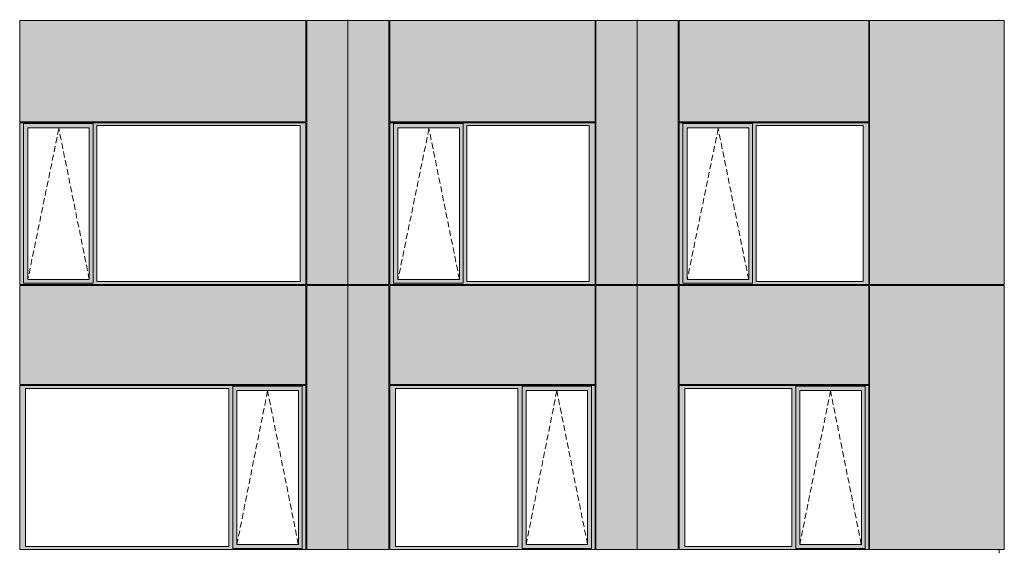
# Model space of a CAD drawing. Header units: millimetres. Extents: x 169383 to 755273, y -3871 to 302042.
# Tile 39 of 61: x 206035 to 217757, y 67626 to 73948. Entities that reach past the tile are written whole.
import ezdxf

# ---------------------------------------------------------------- set-up
doc = ezdxf.new("R2010")
doc.units = ezdxf.units.MM
doc.header["$MEASUREMENT"] = 0
doc.linetypes.add('OO_EOIAAY', pattern=[105.833361, 70.555568, -35.277793])
doc.layers.add('0_Ном._пера__1', color=7, linetype='Continuous', lineweight=0)
doc.layers.add('0_Ном._пера__120', color=7, linetype='Continuous', lineweight=0)
doc.layers.add('АР-Стены_внешние_.АР_Ном._пера__214', color=7, linetype='Continuous', lineweight=0, true_color=0xe2eaf1)

msp = doc.modelspace()

# ---------------------------------------------------------------- hatches: boundary and pattern name
at = {"layer": '0_Ном._пера__1', "linetype": 'Continuous', "lineweight": 0, "true_color": 0x000000}
for points in [[(206034.683, 72688.419), (206078.841, 72688.419), (206078.841, 72713.419), (209431.64, 72713.419), (209431.64, 72723.419), (206034.683, 72723.419)], [(206078.841, 70833.418), (206078.841, 72688.419), (206034.683, 72688.419), (206034.683, 70833.418)], [(206078.841, 72713.419), (206078.841, 72663.419), (206132.719, 72663.419), (206863.777, 72663.419), (206908.027, 72663.419), (206908.027, 72713.419)], [(209431.64, 72713.419), (206908.027, 72713.419), (206908.027, 72688.419), (206952.185, 72688.419), (209372.685, 72688.419), (209441.375, 72688.419), (209441.375, 72723.419), (209431.64, 72723.419)], [(206908.027, 72688.419), (206908.027, 70833.418), (206952.185, 70833.418), (206952.185, 72688.419)], [(209372.685, 70833.418), (209441.375, 70833.418), (209441.375, 72688.419), (209372.685, 72688.419)], [(210441.375, 72688.419), (210485.533, 72688.419), (210485.533, 72713.419), (212874.899, 72713.419), (212874.899, 72723.419), (210441.375, 72723.419)], [(210485.533, 70833.418), (210485.533, 72688.419), (210441.375, 72688.419), (210441.375, 70833.418)], [(210485.533, 72713.419), (210485.533, 72663.419), (210539.411, 72663.419), (211270.468, 72663.419), (211314.718, 72663.419), (211314.718, 72713.419)], [(212874.899, 72713.419), (211314.718, 72713.419), (211314.718, 72688.419), (211358.876, 72688.419), (212815.944, 72688.419), (212884.634, 72688.419), (212884.634, 72723.419), (212874.899, 72723.419)], [(211314.718, 72688.419), (211314.718, 70833.418), (211358.876, 70833.418), (211358.876, 72688.419)], [(212815.944, 70833.418), (212884.634, 70833.418), (212884.634, 72688.419), (212815.944, 72688.419)], [(213884.634, 72688.419), (213928.792, 72688.419), (213928.792, 72713.419), (216133.664, 72713.419), (216133.664, 72723.419), (213884.634, 72723.419)], [(213928.792, 70833.418), (213928.792, 72688.419), (213884.634, 72688.419), (213884.634, 70833.418)], [(213928.792, 72713.419), (213928.792, 72663.419), (213982.671, 72663.419), (214713.728, 72663.419), (214757.978, 72663.419), (214757.978, 72713.419)], [(216133.664, 72713.419), (214757.978, 72713.419), (214757.978, 72688.419), (214802.136, 72688.419), (216074.709, 72688.419), (216143.399, 72688.419), (216143.399, 72723.419), (216133.664, 72723.419)], [(214757.978, 72688.419), (214757.978, 70833.418), (214802.136, 70833.418), (214802.136, 72688.419)], [(216074.709, 70833.418), (216143.399, 70833.418), (216143.399, 72688.419), (216074.709, 72688.419)], [(206078.841, 72663.419), (206078.841, 70858.418), (206131.756, 70858.418), (206131.756, 72663.419)], [(206863.777, 70858.418), (206908.027, 70858.418), (206908.027, 72663.419), (206863.777, 72663.419)], [(210485.533, 72663.419), (210485.533, 70858.418), (210538.448, 70858.418), (210538.448, 72663.419)], [(211270.468, 70858.418), (211314.718, 70858.418), (211314.718, 72663.419), (211270.468, 72663.419)], [(213928.792, 72663.419), (213928.792, 70858.418), (213981.708, 70858.418), (213981.708, 72663.419)], [(214713.728, 70858.418), (214757.978, 70858.418), (214757.978, 72663.419), (214713.728, 72663.419)], [(206078.841, 70833.418), (206034.683, 70833.418), (206034.683, 70798.418), (209441.375, 70798.418), (209441.375, 70833.418), (209372.685, 70833.418), (206952.185, 70833.418), (206908.027, 70833.418), (206908.027, 70808.418), (206078.841, 70808.418)], [(206078.841, 70808.418), (206908.027, 70808.418), (206908.027, 70858.418), (206863.777, 70858.418), (206132.719, 70858.418), (206078.841, 70858.418)], [(210485.533, 70833.418), (210441.375, 70833.418), (210441.375, 70798.418), (212884.634, 70798.418), (212884.634, 70833.418), (212815.944, 70833.418), (211358.876, 70833.418), (211314.718, 70833.418), (211314.718, 70808.418), (210485.533, 70808.418)], [(210485.533, 70808.418), (211314.718, 70808.418), (211314.718, 70858.418), (211270.468, 70858.418), (210539.411, 70858.418), (210485.533, 70858.418)], [(213928.792, 70833.418), (213884.634, 70833.418), (213884.634, 70798.418), (216143.399, 70798.418), (216143.399, 70833.418), (216074.709, 70833.418), (214802.136, 70833.418), (214757.978, 70833.418), (214757.978, 70808.418), (213928.792, 70808.418)], [(213928.792, 70808.418), (214757.978, 70808.418), (214757.978, 70858.418), (214713.728, 70858.418), (213982.671, 70858.418), (213928.792, 70858.418)], [(206034.683, 69598.419), (206034.683, 69563.419), (206103.373, 69563.419), (208523.873, 69563.419), (208572.845, 69563.419), (208572.845, 69588.419), (209397.217, 69588.419), (209397.217, 69563.419), (209441.375, 69563.419), (209441.375, 69598.419)], [(206103.373, 67683.425), (206103.373, 69563.419), (206034.683, 69563.419), (206034.683, 67683.425)], [(208572.845, 69563.419), (208523.873, 69563.419), (208523.873, 67683.425), (208572.845, 67683.425)], [(208572.845, 69588.419), (208572.845, 69538.419), (208621.909, 69538.419), (209352.967, 69538.419), (209397.217, 69538.419), (209397.217, 69588.419)], [(208572.845, 67708.425), (208620.947, 67708.425), (208620.947, 69538.419), (208572.845, 69538.419)], [(209352.967, 69538.419), (209352.967, 67708.425), (209397.217, 67708.425), (209397.217, 69538.419)], [(209397.217, 67683.425), (209441.375, 67683.425), (209441.375, 69563.419), (209397.217, 69563.419)], [(210441.375, 69598.419), (210441.375, 69563.419), (210510.065, 69563.419), (211967.133, 69563.419), (212016.105, 69563.419), (212016.105, 69588.419), (212840.477, 69588.419), (212840.477, 69563.419), (212884.634, 69563.419), (212884.634, 69598.419)], [(210510.065, 67683.425), (210510.065, 69563.419), (210441.375, 69563.419), (210441.375, 67683.425)], [(212016.105, 69563.419), (211967.133, 69563.419), (211967.133, 67683.425), (212016.105, 67683.425)], [(212016.105, 69588.419), (212016.105, 69538.419), (212065.169, 69538.419), (212796.226, 69538.419), (212840.477, 69538.419), (212840.477, 69588.419)], [(212016.105, 67708.425), (212064.206, 67708.425), (212064.206, 69538.419), (212016.105, 69538.419)], [(212796.226, 69538.419), (212796.226, 67708.425), (212840.477, 67708.425), (212840.477, 69538.419)], [(212840.477, 67683.425), (212884.634, 67683.425), (212884.634, 69563.419), (212840.477, 69563.419)], [(213884.634, 69598.419), (213884.634, 69563.419), (213953.324, 69563.419), (215225.898, 69563.419), (215274.869, 69563.419), (215274.869, 69588.419), (216099.241, 69588.419), (216099.241, 69563.419), (216143.399, 69563.419), (216143.399, 69598.419)], [(213953.324, 67683.425), (213953.324, 69563.419), (213884.634, 69563.419), (213884.634, 67683.425)], [(215274.869, 69563.419), (215225.898, 69563.419), (215225.898, 67683.425), (215274.869, 67683.425)], [(215274.869, 69588.419), (215274.869, 69538.419), (215323.934, 69538.419), (216054.991, 69538.419), (216099.241, 69538.419), (216099.241, 69588.419)], [(215274.869, 67708.425), (215322.971, 67708.425), (215322.971, 69538.419), (215274.869, 69538.419)], [(216054.991, 69538.419), (216054.991, 67708.425), (216099.241, 67708.425), (216099.241, 69538.419)], [(216099.241, 67683.425), (216143.399, 67683.425), (216143.399, 69563.419), (216099.241, 69563.419)], [(206103.373, 67683.425), (206034.683, 67683.425), (206034.683, 67648.425), (209441.375, 67648.425), (209441.375, 67683.425), (209397.217, 67683.425), (209397.217, 67658.425), (208572.845, 67658.425), (208572.845, 67683.425), (208523.873, 67683.425)], [(208572.845, 67708.425), (208572.845, 67658.425), (209397.217, 67658.425), (209397.217, 67708.425), (209352.967, 67708.425), (208621.909, 67708.425)], [(210510.065, 67683.425), (210441.375, 67683.425), (210441.375, 67648.425), (212884.634, 67648.425), (212884.634, 67683.425), (212840.477, 67683.425), (212840.477, 67658.425), (212016.105, 67658.425), (212016.105, 67683.425), (211967.133, 67683.425)], [(212016.105, 67708.425), (212016.105, 67658.425), (212840.477, 67658.425), (212840.477, 67708.425), (212796.226, 67708.425), (212065.169, 67708.425)], [(213953.324, 67683.425), (213884.634, 67683.425), (213884.634, 67648.425), (216143.399, 67648.425), (216143.399, 67683.425), (216099.241, 67683.425), (216099.241, 67658.425), (215274.869, 67658.425), (215274.869, 67683.425), (215225.898, 67683.425)], [(215274.869, 67708.425), (215274.869, 67658.425), (216099.241, 67658.425), (216099.241, 67708.425), (216054.991, 67708.425), (215323.934, 67708.425)]]:
    msp.add_hatch(color=18, dxfattribs=at).paths.add_polyline_path(points)
at = {"layer": 'АР-Стены_внешние_.АР_Ном._пера__214', "linetype": 'Continuous', "lineweight": 0, "true_color": 0xe5e8eb}
for points in [[(206034.683, 73938.676), (206034.683, 72733.419), (209441.374, 72733.419), (209441.374, 73938.676)], [(209941.375, 73938.676), (209451.375, 73938.676), (209451.375, 70798.419), (209941.375, 70798.419)], [(210431.375, 73938.676), (209941.375, 73938.676), (209941.375, 70798.419), (210431.375, 70798.419)], [(210441.375, 73938.676), (210441.375, 72733.419), (212884.634, 72733.419), (212884.634, 73938.676)], [(213384.634, 73938.676), (212894.634, 73938.676), (212894.634, 70798.419), (213384.634, 70798.419)], [(213874.634, 73938.676), (213384.634, 73938.676), (213384.634, 70798.419), (213874.634, 70798.419)], [(213884.634, 73938.676), (213884.634, 72733.419), (216143.398, 72733.419), (216143.398, 73938.676)], [(217756.898, 70798.419), (217756.898, 73938.676), (216153.399, 73938.676), (216153.399, 70798.419)], [(206034.683, 70788.418), (206034.683, 69608.419), (209441.375, 69608.419), (209441.375, 70788.418)], [(209451.375, 69598.419), (209451.375, 67648.425), (209941.375, 67648.425), (209941.375, 70788.418), (209451.375, 70788.418)], [(209941.375, 70788.418), (209941.375, 67648.425), (210431.375, 67648.425), (210431.375, 70788.418)], [(210441.375, 70788.418), (210441.375, 69608.419), (212884.634, 69608.419), (212884.634, 70788.418)], [(212894.634, 69598.419), (212894.634, 67648.425), (213384.634, 67648.425), (213384.634, 70788.418), (212894.634, 70788.418)], [(213384.634, 70788.418), (213384.634, 67648.425), (213874.634, 67648.425), (213874.634, 70788.418)], [(213884.634, 70788.418), (213884.634, 69608.419), (216143.399, 69608.419), (216143.399, 70788.418)], [(216153.399, 69598.419), (216153.399, 67648.425), (217756.898, 67648.425), (217756.898, 70788.418), (216153.399, 70788.418)]]:
    msp.add_hatch(color=254, dxfattribs=at).paths.add_polyline_path(points)

# ---------------------------------------------------------------- linework, layer by layer
at = {"layer": '0_Ном._пера__120', "color": 7, "linetype": 'Continuous', "lineweight": 0}
for p, q in [((206034.683, 72733.419), (206034.683, 73938.676)), ((209441.374, 73938.676), (206034.683, 73938.676)), ((209441.374, 72733.419), (209441.374, 73938.676)), ((209451.375, 73938.676), (209451.375, 70798.419)), ((209941.375, 73938.676), (209451.375, 73938.676)), ((209941.375, 70788.418), (209941.375, 73948.168)), ((210431.375, 73938.676), (209941.375, 73938.676)), ((209941.375, 70789.621), (209941.375, 73938.676)), ((210431.375, 70798.419), (210431.375, 73938.676)), ((210441.375, 72733.419), (210441.375, 73938.676)), ((212884.634, 73938.676), (210441.375, 73938.676)), ((212884.634, 72733.419), (212884.634, 73938.676)), ((212894.634, 73938.676), (212894.634, 70798.419)), ((213384.634, 73938.676), (212894.634, 73938.676)), ((213384.634, 70788.418), (213384.634, 73945.705)), ((213874.634, 73938.676), (213384.634, 73938.676)), ((213874.634, 70798.419), (213874.634, 73938.676)), ((213884.634, 72733.419), (213884.634, 73938.676)), ((216143.398, 73938.676), (213884.634, 73938.676)), ((216143.398, 72733.419), (216143.398, 73938.676)), ((217756.898, 73938.676), (216153.399, 73938.676)), ((216153.399, 73938.676), (216153.399, 70798.419)), ((217694.726, 73948.168), (217694.726, 73938.676)), ((217756.898, 70798.419), (217756.898, 73938.676)), ((209441.374, 72733.419), (206034.683, 72733.419)), ((209441.375, 72723.419), (206034.683, 72723.419)), ((206044.587, 72723.419), (206034.683, 72723.419)), ((206034.683, 72723.419), (206034.683, 72688.419)), ((206034.683, 72688.419), (206034.683, 70833.418)), ((206078.841, 72688.419), (206078.841, 72713.419)), ((206078.841, 72713.419), (206908.027, 72713.419)), ((206078.841, 72688.419), (206078.841, 70812.993)), ((206908.027, 72713.419), (206908.027, 72688.419)), ((206908.027, 72688.419), (206908.027, 70833.418)), ((206952.185, 70833.418), (206952.185, 72688.419)), ((206952.185, 72688.419), (209372.685, 72688.419)), ((209372.685, 72688.419), (209372.685, 70833.418)), ((209441.375, 72688.419), (209441.375, 72723.419)), ((209441.375, 70833.418), (209441.375, 72688.419)), ((212884.634, 72733.419), (210441.375, 72733.419)), ((212884.634, 72723.419), (210441.375, 72723.419)), ((210451.279, 72723.419), (210441.375, 72723.419)), ((210441.375, 72723.419), (210441.375, 72688.419)), ((210441.375, 72688.419), (210441.375, 70833.418)), ((210485.533, 72688.419), (210485.533, 72713.419)), ((210485.533, 72713.419), (211314.718, 72713.419)), ((210485.533, 72688.419), (210485.533, 70812.993)), ((211314.718, 72713.419), (211314.718, 72688.419)), ((211314.718, 72688.419), (211314.718, 70833.418)), ((211358.876, 70833.418), (211358.876, 72688.419)), ((211358.876, 72688.419), (212815.944, 72688.419)), ((212815.944, 72688.419), (212815.944, 70833.418)), ((212884.634, 72688.419), (212884.634, 72723.419)), ((212884.634, 70833.418), (212884.634, 72688.419)), ((216143.398, 72733.419), (213884.634, 72733.419)), ((216143.399, 72723.419), (213884.634, 72723.419)), ((213894.539, 72723.419), (213884.634, 72723.419)), ((213884.634, 72723.419), (213884.634, 72688.419)), ((213884.634, 72688.419), (213884.634, 70833.418)), ((213928.792, 72688.419), (213928.792, 72713.419)), ((213928.792, 72713.419), (214757.978, 72713.419)), ((213928.792, 72688.419), (213928.792, 70812.993)), ((214757.978, 72713.419), (214757.978, 72688.419)), ((214757.978, 72688.419), (214757.978, 70833.418)), ((214802.136, 70833.418), (214802.136, 72688.419)), ((214802.136, 72688.419), (216074.709, 72688.419)), ((216074.709, 72688.419), (216074.709, 70833.418)), ((216143.399, 72688.419), (216143.399, 72723.419)), ((216143.399, 70833.418), (216143.399, 72688.419)), ((206862.814, 72663.419), (206131.756, 72663.419)), ((206131.756, 72663.419), (206131.756, 70858.418)), ((206862.814, 72663.419), (206863.777, 72663.419)), ((206863.777, 72663.419), (206863.777, 70858.418)), ((211269.505, 72663.419), (210538.448, 72663.419)), ((210538.448, 72663.419), (210538.448, 70858.418)), ((211269.505, 72663.419), (211270.468, 72663.419)), ((211270.468, 72663.419), (211270.468, 70858.418)), ((214712.765, 72663.419), (213981.708, 72663.419)), ((213981.708, 72663.419), (213981.708, 70858.418)), ((214712.765, 72663.419), (214713.728, 72663.419)), ((214713.728, 72663.419), (214713.728, 70858.418)), ((206034.683, 70833.418), (206034.683, 70798.418)), ((206908.027, 70812.993), (206078.841, 70812.993)), ((206131.756, 70858.418), (206862.814, 70858.418)), ((206863.777, 70858.418), (206862.814, 70858.418)), ((206908.027, 70833.418), (206908.027, 70812.993)), ((209372.685, 70833.418), (206952.185, 70833.418)), ((209441.375, 70798.418), (209441.375, 70833.418)), ((210441.375, 70833.418), (210441.375, 70798.418)), ((211314.718, 70812.993), (210485.533, 70812.993)), ((210538.448, 70858.418), (211269.505, 70858.418)), ((211270.468, 70858.418), (211269.505, 70858.418)), ((211314.718, 70833.418), (211314.718, 70812.993)), ((212815.944, 70833.418), (211358.876, 70833.418)), ((212884.634, 70798.418), (212884.634, 70833.418)), ((213884.634, 70833.418), (213884.634, 70798.418)), ((214757.978, 70812.993), (213928.792, 70812.993)), ((213981.708, 70858.418), (214712.765, 70858.418)), ((214713.728, 70858.418), (214712.765, 70858.418)), ((214757.978, 70833.418), (214757.978, 70812.993)), ((216074.709, 70833.418), (214802.136, 70833.418)), ((216143.399, 70798.418), (216143.399, 70833.418)), ((206044.311, 70798.419), (206034.683, 70798.419)), ((206034.683, 70798.418), (206044.508, 70798.418)), ((206034.683, 69608.419), (206034.683, 70788.418)), ((206034.683, 70788.418), (209441.375, 70788.418)), ((206044.508, 70798.418), (209431.56, 70798.418)), ((209431.56, 70798.418), (209441.375, 70798.418)), ((209441.375, 69608.419), (209441.375, 70788.418)), ((209941.375, 70798.419), (209451.375, 70798.419)), ((209451.375, 70788.418), (209451.375, 67648.425)), ((209451.375, 70788.418), (210431.375, 70788.418)), ((210431.375, 70798.419), (209941.375, 70798.419)), ((209941.375, 70788.418), (209941.375, 67648.425)), ((210431.375, 67648.425), (210431.375, 70788.418)), ((210451.003, 70798.419), (210441.375, 70798.419)), ((210441.375, 70798.418), (210451.2, 70798.418)), ((210441.375, 69608.419), (210441.375, 70788.418)), ((210441.375, 70788.418), (212884.634, 70788.418)), ((210451.2, 70798.418), (212874.82, 70798.418)), ((212874.82, 70798.418), (212884.634, 70798.418)), ((212884.634, 69608.419), (212884.634, 70788.418)), ((213384.634, 70798.419), (212894.634, 70798.419)), ((212894.634, 70788.418), (212894.634, 67648.425)), ((212894.634, 70788.418), (213874.634, 70788.418)), ((213874.634, 70798.419), (213384.634, 70798.419)), ((213384.634, 70788.418), (213384.634, 67648.425)), ((213874.634, 67648.425), (213874.634, 70788.418)), ((213894.263, 70798.419), (213884.634, 70798.419)), ((213884.634, 70798.418), (213894.459, 70798.418)), ((213884.634, 69608.419), (213884.634, 70788.418)), ((213884.634, 70788.418), (216143.399, 70788.418)), ((213894.459, 70798.418), (216133.585, 70798.418)), ((216133.585, 70798.418), (216143.399, 70798.418)), ((216143.399, 69608.419), (216143.399, 70788.418)), ((217756.898, 70798.419), (216153.399, 70798.419)), ((216153.399, 70788.418), (216153.399, 67648.425)), ((216153.399, 70788.418), (217756.898, 70788.418)), ((217694.726, 70798.419), (217694.726, 70788.418)), ((217756.898, 67648.425), (217756.898, 70788.418)), ((209441.375, 69608.419), (206034.683, 69608.419)), ((206034.683, 69563.419), (206034.683, 69598.419)), ((206034.683, 69598.419), (209441.375, 69598.419)), ((206034.683, 67683.425), (206034.683, 69563.419)), ((206103.373, 69563.419), (206103.373, 67683.425)), ((208523.873, 69563.419), (206103.373, 69563.419)), ((208523.873, 67683.425), (208523.873, 69563.419)), ((208572.845, 69538.419), (208572.845, 69588.419)), ((209397.217, 69588.419), (208572.845, 69588.419)), ((208572.845, 67708.425), (208572.845, 69538.419)), ((208620.947, 67708.425), (208620.947, 69538.419)), ((208620.947, 69538.419), (209352.004, 69538.419)), ((209352.967, 69538.419), (209352.004, 69538.419)), ((209352.967, 67708.425), (209352.967, 69538.419)), ((209397.217, 69563.419), (209397.217, 69588.419)), ((209397.217, 69563.419), (209397.217, 67683.425)), ((209441.375, 69598.419), (209441.375, 69563.419)), ((209441.375, 69563.419), (209441.375, 67683.425)), ((212884.634, 69608.419), (210441.375, 69608.419)), ((210441.375, 69563.419), (210441.375, 69598.419)), ((210441.375, 69598.419), (212884.634, 69598.419)), ((210441.375, 67683.425), (210441.375, 69563.419)), ((210510.065, 69563.419), (210510.065, 67683.425)), ((211967.133, 69563.419), (210510.065, 69563.419)), ((211967.133, 67683.425), (211967.133, 69563.419)), ((212016.105, 69538.419), (212016.105, 69588.419)), ((212840.477, 69588.419), (212016.105, 69588.419)), ((212016.105, 67708.425), (212016.105, 69538.419)), ((212064.206, 67708.425), (212064.206, 69538.419)), ((212064.206, 69538.419), (212795.264, 69538.419)), ((212796.226, 69538.419), (212795.264, 69538.419)), ((212796.226, 67708.425), (212796.226, 69538.419)), ((212840.477, 69563.419), (212840.477, 69588.419)), ((212840.477, 69563.419), (212840.477, 67683.425)), ((212884.634, 69598.419), (212884.634, 69563.419)), ((212884.634, 69563.419), (212884.634, 67683.425)), ((216143.399, 69608.419), (213884.634, 69608.419)), ((213884.634, 69563.419), (213884.634, 69598.419)), ((213884.634, 69598.419), (216143.399, 69598.419)), ((213884.634, 67683.425), (213884.634, 69563.419)), ((213953.324, 69563.419), (213953.324, 67683.425)), ((215225.898, 69563.419), (213953.324, 69563.419)), ((215225.898, 67683.425), (215225.898, 69563.419)), ((215274.869, 69538.419), (215274.869, 69588.419)), ((216099.241, 69588.419), (215274.869, 69588.419)), ((215274.869, 67708.425), (215274.869, 69538.419)), ((215322.971, 67708.425), (215322.971, 69538.419)), ((215322.971, 69538.419), (216054.028, 69538.419)), ((216054.991, 69538.419), (216054.028, 69538.419)), ((216054.991, 67708.425), (216054.991, 69538.419)), ((216099.241, 69563.419), (216099.241, 69588.419)), ((216099.241, 69563.419), (216099.241, 67683.425)), ((216143.399, 69598.419), (216143.399, 69563.419)), ((216143.399, 69563.419), (216143.399, 67683.425)), ((206034.683, 67648.425), (206034.683, 67683.425)), ((209441.375, 67648.425), (206034.683, 67648.425)), ((206103.373, 67683.425), (208523.873, 67683.425)), ((208572.845, 67658.425), (208572.845, 67708.425)), ((208572.845, 67658.425), (209397.217, 67658.425)), ((209352.004, 67708.425), (208620.947, 67708.425)), ((209352.004, 67708.425), (209352.967, 67708.425)), ((209397.217, 67683.425), (209397.217, 67658.425)), ((209441.375, 67683.425), (209441.375, 67648.425)), ((209941.375, 67648.425), (209451.375, 67648.425)), ((210431.375, 67648.425), (209941.375, 67648.425)), ((210441.375, 67648.425), (210441.375, 67683.425)), ((212884.634, 67648.425), (210441.375, 67648.425)), ((210510.065, 67683.425), (211967.133, 67683.425)), ((212016.105, 67658.425), (212016.105, 67708.425)), ((212016.105, 67658.425), (212840.477, 67658.425)), ((212795.264, 67708.425), (212064.206, 67708.425)), ((212795.264, 67708.425), (212796.226, 67708.425)), ((212840.477, 67683.425), (212840.477, 67658.425)), ((212884.634, 67683.425), (212884.634, 67648.425)), ((213384.634, 67648.425), (212894.634, 67648.425)), ((213874.634, 67648.425), (213384.634, 67648.425)), ((213884.634, 67648.425), (213884.634, 67683.425)), ((216143.399, 67648.425), (213884.634, 67648.425)), ((213953.324, 67683.425), (215225.898, 67683.425)), ((215274.869, 67658.425), (215274.869, 67708.425)), ((215274.869, 67658.425), (216099.241, 67658.425)), ((216054.028, 67708.425), (215322.971, 67708.425)), ((216054.028, 67708.425), (216054.991, 67708.425)), ((216099.241, 67683.425), (216099.241, 67658.425)), ((216143.399, 67683.425), (216143.399, 67648.425)), ((217756.898, 67648.425), (216153.399, 67648.425)), ((217694.726, 67648.425), (217694.726, 67603.676))]:
    msp.add_line(p, q, dxfattribs=at)
at = {"layer": '0_Ном._пера__120', "color": 7, "linetype": 'OO_EOIAAY', "lineweight": 0}
for p, q in [((206500.777, 72653.419), (206131.756, 70858.418)), ((206863.777, 70858.418), (206500.777, 72653.419)), ((210907.469, 72653.419), (210538.448, 70858.418)), ((211270.468, 70858.418), (210907.469, 72653.419)), ((214350.729, 72653.419), (213981.708, 70858.418)), ((214713.728, 70858.418), (214350.729, 72653.419)), ((208986.138, 69534.428), (208620.947, 67708.425)), ((209352.004, 67708.425), (208985.332, 69538.419)), ((212429.398, 69534.428), (212064.206, 67708.425)), ((212795.264, 67708.425), (212428.591, 69538.419)), ((215688.162, 69534.428), (215322.971, 67708.425)), ((216054.028, 67708.425), (215687.356, 69538.419))]:
    msp.add_line(p, q, dxfattribs=at)

doc.saveas('drawing.dxf')
